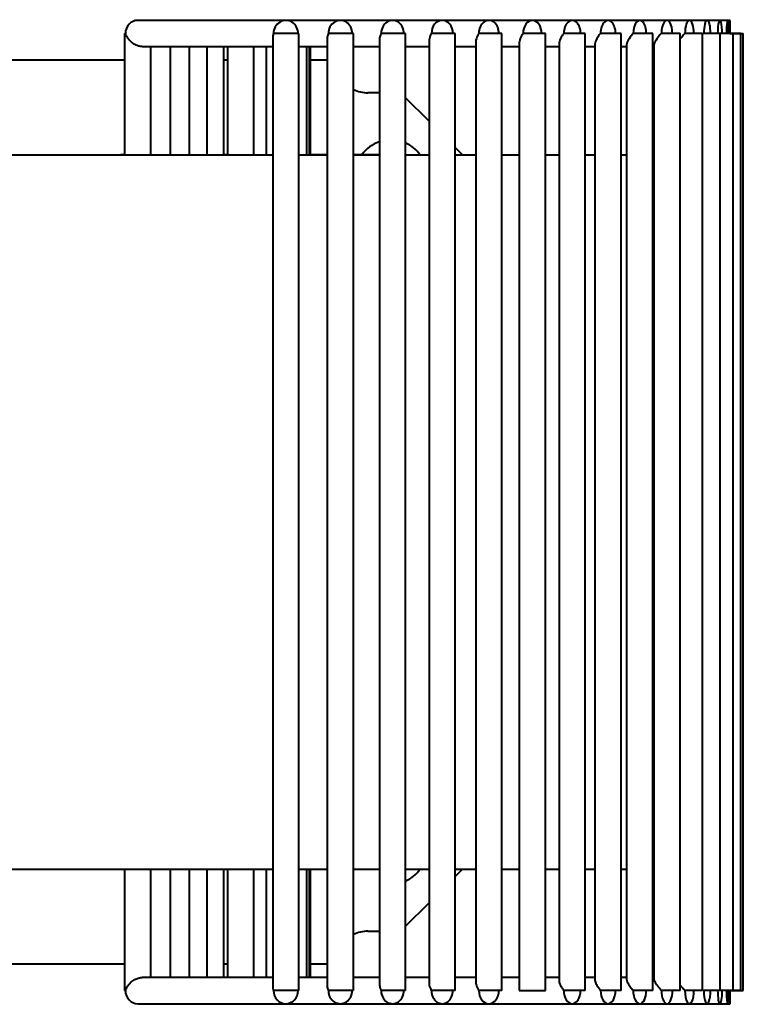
# Model space of a CAD drawing. Header units: millimetres. Extents: x 0 to 420, y -1 to 297.
# Tile 12 of 21: x 183 to 194, y 159 to 174. Entities that reach past the tile are written whole.
import ezdxf

# ---------------------------------------------------------------- set-up
doc = ezdxf.new("R2010")
doc.units = ezdxf.units.MM
doc.layers.add('INGOMBRO_MAIN_CS', color=7, linetype='Continuous')
doc.layers.add('Livello1', color=7, linetype='Continuous')

# ---------------------------------------------------------------- blocks, each defined once
blk = doc.blocks.new('SE')
at = {"layer": 'INGOMBRO_MAIN_CS', "color": 7, "linetype": 'Continuous', "lineweight": 40}
for p, q in [((187.418, 174.15), (185.16, 174.15)), ((188.248, 174.15), (185.458, 174.15)), ((189.045, 174.15), (185.745, 174.15)), ((189.803, 174.15), (186.017, 174.15)), ((190.515, 174.15), (186.273, 174.15)), ((191.178, 174.15), (186.511, 174.15)), ((191.785, 174.15), (186.729, 174.15)), ((187.468, 174.15), (187.371, 174.15)), ((187.538, 174.15), (187.468, 174.15)), ((187.581, 174.15), (187.538, 174.15)), ((192.332, 174.15), (191.785, 174.15)), ((192.815, 174.15), (192.332, 174.15)), ((193.23, 174.15), (192.815, 174.15)), ((193.573, 174.15), (193.23, 174.15)), ((193.844, 174.15), (193.573, 174.15)), ((194.038, 174.15), (193.844, 174.15)), ((194.155, 174.15), (194.038, 174.15)), ((194.194, 174.15), (194.155, 174.15)), ((194.194, 173.943), (194.194, 174.15)), ((184.96, 173.95), (184.976, 173.95)), ((184.96, 173.95), (184.96, 172.1)), ((184.976, 173.95), (184.972, 173.95)), ((187.23, 173.95), (187.227, 173.95)), ((187.618, 173.95), (187.227, 173.95)), ((187.605, 173.95), (187.23, 173.95)), ((187.618, 159.35), (187.618, 173.95)), ((188.067, 173.95), (188.063, 173.95)), ((188.448, 173.95), (188.063, 173.95)), ((188.429, 173.95), (188.067, 173.95)), ((188.448, 159.35), (188.448, 173.95)), ((188.872, 173.95), (188.868, 173.95)), ((189.245, 173.95), (188.868, 173.95)), ((189.218, 173.95), (188.872, 173.95)), ((189.245, 159.35), (189.245, 173.95)), ((189.639, 173.95), (189.635, 173.95)), ((190.003, 173.95), (189.635, 173.95)), ((189.966, 173.95), (189.639, 173.95)), ((190.003, 159.35), (190.003, 173.95)), ((190.362, 173.95), (190.358, 173.95)), ((190.715, 173.95), (190.358, 173.95)), ((190.669, 173.95), (190.362, 173.95)), ((190.715, 159.35), (190.715, 173.95)), ((191.036, 173.95), (191.032, 173.95)), ((191.378, 173.95), (191.032, 173.95)), ((191.319, 173.95), (191.036, 173.95)), ((191.378, 159.35), (191.378, 173.95)), ((191.656, 173.95), (191.651, 173.95)), ((191.985, 173.95), (191.651, 173.95)), ((191.913, 173.95), (191.656, 173.95)), ((191.985, 159.35), (191.985, 173.95)), ((192.217, 173.95), (192.211, 173.95)), ((192.532, 173.95), (192.211, 173.95)), ((192.447, 173.95), (192.217, 173.95)), ((192.532, 159.35), (192.532, 173.95)), ((192.715, 173.95), (192.708, 173.95)), ((193.015, 173.95), (192.708, 173.95)), ((192.915, 173.95), (192.715, 173.95)), ((193.015, 159.35), (193.015, 173.95)), ((193.145, 173.95), (193.139, 173.95)), ((193.43, 173.95), (193.139, 173.95)), ((193.314, 173.95), (193.145, 173.95)), ((193.43, 159.35), (193.43, 173.95)), ((193.505, 173.95), (193.498, 173.95)), ((193.774, 173.95), (193.498, 173.95)), ((193.642, 173.95), (193.505, 173.95)), ((193.774, 159.35), (193.774, 173.95)), ((193.792, 173.95), (193.785, 173.95)), ((194.044, 173.95), (193.785, 173.95)), ((193.895, 173.95), (193.792, 173.95)), ((194.003, 173.95), (193.997, 173.95)), ((194.238, 173.95), (193.997, 173.95)), ((194.073, 173.95), (194.044, 173.95)), ((194.044, 159.35), (194.044, 173.95)), ((194.138, 173.95), (194.131, 173.95)), ((194.356, 173.95), (194.131, 173.95)), ((194.187, 173.95), (194.395, 173.95)), ((194.195, 173.95), (194.356, 173.95)), ((194.196, 173.95), (194.238, 173.95)), ((194.238, 159.35), (194.238, 173.95)), ((194.356, 159.35), (194.356, 173.95)), ((194.395, 159.35), (194.395, 173.95)), ((187.218, 173.885), (187.218, 159.418)), ((188.048, 173.868), (188.048, 159.433)), ((188.845, 173.852), (188.845, 159.45)), ((189.603, 173.837), (189.603, 159.464)), ((190.315, 173.823), (190.315, 159.477)), ((190.978, 173.811), (190.978, 159.35)), ((191.585, 173.799), (191.585, 159.503)), ((192.132, 173.787), (192.132, 159.513)), ((192.615, 173.779), (192.615, 159.524)), ((185.228, 173.75), (187.218, 173.75)), ((185.354, 173.75), (185.354, 172.1)), ((185.543, 173.75), (187.218, 173.75)), ((185.656, 173.75), (185.656, 172.1)), ((185.844, 173.75), (187.218, 173.75)), ((185.944, 173.75), (185.944, 172.1)), ((186.131, 173.75), (187.218, 173.75)), ((186.217, 172.1), (186.217, 173.75)), ((186.401, 173.75), (187.218, 173.75)), ((186.473, 172.1), (186.473, 173.75)), ((186.511, 173.75), (187.218, 173.75)), ((186.529, 173.75), (186.529, 172.1)), ((186.882, 173.75), (187.218, 173.75)), ((186.929, 172.1), (186.929, 173.75)), ((187.126, 172.1), (187.126, 173.75)), ((187.618, 173.75), (188.048, 173.75)), ((187.618, 173.75), (188.048, 173.75)), ((187.618, 173.75), (188.048, 173.75)), ((187.618, 173.75), (188.048, 173.75)), ((187.618, 173.75), (188.048, 173.75)), ((187.618, 173.75), (188.048, 173.75)), ((187.739, 172.1), (187.739, 173.75)), ((187.781, 172.1), (187.781, 173.75)), ((187.795, 172.1), (187.795, 173.75)), ((188.448, 173.75), (188.845, 173.75)), ((188.448, 173.75), (188.845, 173.75)), ((188.448, 173.75), (188.845, 173.75)), ((188.448, 173.75), (188.845, 173.75)), ((188.448, 173.75), (188.845, 173.75)), ((189.245, 173.75), (189.603, 173.75)), ((189.245, 173.75), (189.603, 173.75)), ((189.245, 173.75), (189.603, 173.75)), ((189.245, 173.75), (189.603, 173.75)), ((190.003, 173.75), (190.315, 173.75)), ((190.003, 173.75), (190.315, 173.75)), ((190.003, 173.75), (190.315, 173.75)), ((190.715, 173.75), (190.978, 173.75)), ((190.715, 173.75), (190.978, 173.75)), ((191.378, 173.75), (191.585, 173.75)), ((191.985, 173.75), (192.132, 173.75)), ((192.532, 173.75), (192.615, 173.75)), ((193.015, 173.75), (193.03, 173.75)), ((193.03, 173.771), (193.03, 159.531)), ((184.96, 173.545), (182.829, 173.545)), ((186.529, 173.545), (186.473, 173.545)), ((188.048, 173.545), (187.795, 173.545)), ((188.845, 173.045), (188.668, 173.045)), ((189.603, 172.61), (189.245, 172.968)), ((190.112, 172.1), (190.003, 172.21)), ((180.572, 172.1), (187.218, 172.1)), ((180.572, 172.1), (187.218, 172.1)), ((184.96, 172.1), (184.895, 172.1)), ((186.529, 172.1), (186.473, 172.1)), ((187.618, 172.1), (188.048, 172.1)), ((187.618, 172.1), (188.048, 172.1)), ((188.048, 172.1), (187.781, 172.1)), ((188.448, 172.1), (188.845, 172.1)), ((188.845, 172.1), (188.448, 172.1)), ((189.245, 172.1), (189.603, 172.1)), ((190.003, 172.1), (190.315, 172.1)), ((190.715, 172.1), (190.978, 172.1)), ((191.378, 172.1), (191.585, 172.1)), ((191.985, 172.1), (192.132, 172.1)), ((192.532, 172.1), (192.615, 172.1)), ((193.015, 172.1), (193.03, 172.1)), ((180.572, 161.2), (187.218, 161.2)), ((184.96, 161.2), (184.96, 159.35)), ((185.354, 161.2), (185.354, 159.55)), ((185.656, 161.2), (185.656, 159.55)), ((185.944, 161.2), (185.944, 159.55)), ((186.217, 159.55), (186.217, 161.2)), ((186.473, 159.55), (186.473, 161.2)), ((186.529, 161.2), (186.529, 159.55)), ((186.929, 159.55), (186.929, 161.2)), ((187.126, 159.55), (187.126, 161.2)), ((187.618, 161.2), (188.048, 161.2)), ((187.739, 159.55), (187.739, 161.2)), ((187.781, 159.55), (187.781, 161.2)), ((187.795, 159.55), (187.795, 161.2)), ((188.448, 161.2), (188.845, 161.2)), ((189.245, 161.2), (189.603, 161.2)), ((190.003, 161.091), (190.112, 161.2)), ((190.003, 161.2), (190.315, 161.2)), ((190.715, 161.2), (190.978, 161.2)), ((191.378, 161.2), (191.585, 161.2)), ((191.985, 161.2), (192.132, 161.2)), ((192.532, 161.2), (192.615, 161.2)), ((193.015, 161.2), (193.03, 161.2)), ((189.245, 160.333), (189.603, 160.691)), ((188.668, 160.256), (188.845, 160.256)), ((182.829, 159.756), (184.96, 159.756)), ((186.473, 159.756), (186.529, 159.756)), ((187.795, 159.756), (188.048, 159.756)), ((187.218, 159.55), (185.228, 159.55)), ((187.218, 159.55), (185.543, 159.55)), ((187.218, 159.55), (185.844, 159.55)), ((187.218, 159.55), (186.131, 159.55)), ((187.218, 159.55), (186.401, 159.55)), ((187.218, 159.55), (186.882, 159.55)), ((188.048, 159.55), (187.618, 159.55)), ((188.048, 159.55), (187.618, 159.55)), ((188.048, 159.55), (187.618, 159.55)), ((188.048, 159.55), (187.618, 159.55)), ((188.048, 159.55), (187.618, 159.55)), ((188.845, 159.55), (188.448, 159.55)), ((188.845, 159.55), (188.448, 159.55)), ((188.845, 159.55), (188.448, 159.55)), ((188.845, 159.55), (188.448, 159.55)), ((189.603, 159.55), (189.245, 159.55)), ((189.603, 159.55), (189.245, 159.55)), ((189.603, 159.55), (189.245, 159.55)), ((190.315, 159.55), (190.003, 159.55)), ((190.315, 159.55), (190.003, 159.55)), ((190.978, 159.55), (190.715, 159.55)), ((191.585, 159.55), (191.378, 159.55)), ((192.132, 159.55), (191.985, 159.55)), ((192.615, 159.55), (192.532, 159.55)), ((193.03, 159.55), (193.015, 159.55)), ((184.96, 159.35), (184.976, 159.35)), ((187.618, 159.35), (187.227, 159.35)), ((188.448, 159.35), (188.063, 159.35)), ((189.245, 159.35), (188.868, 159.35)), ((190.003, 159.35), (189.635, 159.35)), ((190.715, 159.35), (190.358, 159.35)), ((190.978, 159.35), (191.378, 159.35)), ((191.985, 159.35), (191.651, 159.35)), ((192.532, 159.35), (192.211, 159.35)), ((193.015, 159.35), (192.708, 159.35)), ((193.43, 159.35), (193.139, 159.35)), ((193.774, 159.35), (193.498, 159.35)), ((194.044, 159.35), (193.785, 159.35)), ((194.238, 159.35), (193.997, 159.35)), ((194.356, 159.35), (194.131, 159.35)), ((194.194, 159.15), (194.194, 159.358)), ((194.194, 159.35), (194.395, 159.35)), ((185.16, 159.15), (187.418, 159.15)), ((185.458, 159.15), (188.248, 159.15)), ((185.745, 159.15), (189.045, 159.15)), ((186.017, 159.15), (189.803, 159.15)), ((186.273, 159.15), (190.515, 159.15)), ((186.729, 159.15), (191.785, 159.15)), ((187.248, 159.15), (187.371, 159.15)), ((187.371, 159.15), (187.581, 159.15)), ((191.785, 159.15), (192.332, 159.15)), ((192.332, 159.15), (192.815, 159.15)), ((192.815, 159.15), (193.23, 159.15)), ((193.23, 159.15), (193.573, 159.15)), ((193.573, 159.15), (193.844, 159.15)), ((193.844, 159.15), (194.038, 159.15)), ((194.038, 159.15), (194.155, 159.15)), ((194.155, 159.15), (194.194, 159.15))]:
    blk.add_line(p, q, dxfattribs=at)
for centre, radius, start, end in [((188.668, 173.545), 0.5, 243.8935, 270.0182), ((189.021, 171.777), 0.55, 108.7296, 143.9919), ((189.021, 171.777), 0.55, 36.0081, 66.0356), ((189.021, 161.524), 0.55, 293.9645, 323.9581), ((188.668, 159.756), 0.5, 90.0014, 116.1187)]:
    blk.add_arc(centre, radius, start, end, dxfattribs=at)
for centre, major_axis, ratio, start_param, end_param in [((185.16, 173.95), (0, -0.2), 0.939693, 3.141593, 4.712391), ((187.418, 173.95), (0, -0.2), 0.939693, 1.534844, 4.712389), ((188.248, 173.95), (0, -0.2), 0.906308, 1.533726, 4.712389), ((189.045, 173.95), (0, -0.2), 0.866025, 1.535298, 4.712389), ((189.803, 173.95), (0, -0.2), 0.819152, 1.571042, 4.712389), ((190.515, 173.95), (0, -0.2), 0.766044, 1.534913, 4.712389), ((191.178, 173.95), (0, -0.2), 0.707107, 1.570969, 4.712389), ((191.785, 173.95), (0, -0.2), 0.642788, 1.535242, 4.712389), ((192.332, 173.95), (0, -0.2), 0.573576, 1.534902, 4.712389), ((192.815, 173.95), (0, -0.2), 0.5, 1.533604, 4.712389), ((193.23, 173.95), (0, -0.2), 0.422618, 1.53491, 4.712389), ((193.573, 173.95), (0, -0.2), 0.34202, 1.571152, 4.712389), ((193.844, 173.95), (0, -0.2), 0.258819, 1.571217, 4.712389), ((194.038, 173.95), (0, -0.2), 0.173648, 1.535285, 4.712389), ((194.155, 173.95), (0, -0.2), 0.087156, 1.535125, 4.712389), ((185.16, 159.35), (0, 0.2), 0.939693, 1.570831, 3.141593), ((187.418, 159.35), (0, 0.2), 0.939693, 1.570829, 4.712216), ((188.248, 159.35), (0, 0.2), 0.906308, 1.570829, 4.74946), ((189.045, 159.35), (0, 0.2), 0.866025, 1.570829, 4.747888), ((189.803, 159.35), (0, 0.2), 0.819152, 1.570829, 4.748726), ((190.515, 159.35), (0, 0.2), 0.766044, 1.570829, 4.712201), ((191.785, 159.35), (0, 0.2), 0.642788, 1.570829, 4.712245), ((192.332, 159.35), (0, 0.2), 0.573576, 1.570829, 4.712168), ((192.815, 159.35), (0, 0.2), 0.5, 1.570829, 4.711948), ((193.23, 159.35), (0, 0.2), 0.422618, 1.570829, 4.712225), ((193.573, 159.35), (0, 0.2), 0.34202, 1.570829, 4.748049), ((193.844, 159.35), (0, 0.2), 0.258819, 1.570829, 4.747352), ((194.038, 159.35), (0, 0.2), 0.173648, 1.570829, 4.71189), ((194.155, 159.35), (0, 0.2), 0.087156, 1.570829, 4.74806)]:
    blk.add_ellipse(centre, major_axis=major_axis, ratio=ratio, start_param=start_param, end_param=end_param, dxfattribs=at)
for points, knots in [([(185.229, 173.75), (185.218, 173.75), (185.207, 173.751), (185.196, 173.753), (185.18, 173.756), (185.165, 173.761), (185.15, 173.766), (185.129, 173.775), (185.11, 173.785), (185.092, 173.797), (185.068, 173.814), (185.047, 173.833), (185.03, 173.853), (185.02, 173.865), (185.011, 173.877), (185.003, 173.889), (184.997, 173.898), (184.993, 173.906), (184.988, 173.914), (184.986, 173.919), (184.984, 173.924), (184.981, 173.93), (184.98, 173.934), (184.978, 173.938), (184.977, 173.943), (184.977, 173.944), (184.976, 173.946), (184.976, 173.948), (184.976, 173.948), (184.976, 173.949), (184.976, 173.95)], [0.369057, 0.369057, 0.369057, 0.369057, 0.427114, 0.427114, 0.427114, 0.5076287, 0.5076287, 0.5076287, 0.6194504, 0.6194504, 0.6194504, 0.7736385, 0.7736385, 0.7736385, 0.8638167, 0.8638167, 0.8638167, 0.9233168, 0.9233168, 0.9233168, 0.9585512, 0.9585512, 0.9585512, 0.9863804, 0.9863804, 0.9863804, 0.9950564, 0.9950564, 0.9950564, 1, 1, 1, 1]), ([(187.227, 173.95), (187.227, 173.949), (187.227, 173.948), (187.227, 173.947), (187.227, 173.945), (187.226, 173.943), (187.226, 173.941), (187.224, 173.931), (187.222, 173.923), (187.22, 173.914), (187.219, 173.904), (187.218, 173.894), (187.218, 173.884)], [0, 0, 0, 0, 0.0044217, 0.0044217, 0.0044217, 0.0147819, 0.0147819, 0.0147819, 0.0624925, 0.0624925, 0.0624925, 0.1211585, 0.1211585, 0.1211585, 0.1211585]), ([(188.063, 173.95), (188.063, 173.949), (188.063, 173.948), (188.063, 173.947), (188.063, 173.945), (188.062, 173.943), (188.062, 173.94), (188.059, 173.931), (188.056, 173.922), (188.054, 173.914), (188.05, 173.898), (188.048, 173.882), (188.048, 173.867)], [0, 0, 0, 0, 0.0045154, 0.0045154, 0.0045154, 0.0150459, 0.0150459, 0.0150459, 0.0634218, 0.0634218, 0.0634218, 0.1529165, 0.1529165, 0.1529165, 0.1529165]), ([(188.868, 173.95), (188.868, 173.949), (188.868, 173.948), (188.868, 173.947), (188.867, 173.945), (188.867, 173.943), (188.866, 173.941), (188.862, 173.931), (188.859, 173.923), (188.856, 173.915), (188.849, 173.893), (188.845, 173.871), (188.845, 173.851)], [0, 0, 0, 0, 0.0043839, 0.0043839, 0.0043839, 0.0146765, 0.0146765, 0.0146765, 0.0621262, 0.0621262, 0.0621262, 0.1850462, 0.1850462, 0.1850462, 0.1850462]), ([(189.635, 173.95), (189.635, 173.949), (189.635, 173.948), (189.634, 173.947), (189.634, 173.945), (189.633, 173.943), (189.632, 173.941), (189.628, 173.931), (189.624, 173.923), (189.62, 173.914), (189.609, 173.887), (189.603, 173.86), (189.603, 173.836)], [0, 0, 0, 0, 0.0044539, 0.0044539, 0.0044539, 0.014872, 0.014872, 0.014872, 0.0628075, 0.0628075, 0.0628075, 0.2162567, 0.2162567, 0.2162567, 0.2162567]), ([(190.358, 173.95), (190.358, 173.949), (190.358, 173.948), (190.357, 173.947), (190.357, 173.945), (190.356, 173.943), (190.355, 173.941), (190.35, 173.931), (190.345, 173.923), (190.341, 173.914), (190.327, 173.885), (190.317, 173.856), (190.316, 173.83), (190.316, 173.828), (190.315, 173.825), (190.315, 173.822)], [0, 0, 0, 0, 0.004416, 0.004416, 0.004416, 0.014766, 0.014766, 0.014766, 0.0624364, 0.0624364, 0.0624364, 0.2285959, 0.2285959, 0.2285959, 0.2452504, 0.2452504, 0.2452504, 0.2452504]), ([(191.032, 173.95), (191.032, 173.949), (191.031, 173.948), (191.031, 173.947), (191.03, 173.945), (191.029, 173.943), (191.028, 173.941), (191.023, 173.931), (191.018, 173.923), (191.013, 173.915), (190.997, 173.885), (190.984, 173.856), (190.98, 173.83), (190.979, 173.823), (190.978, 173.816), (190.978, 173.81)], [0, 0, 0, 0, 0.0043627, 0.0043627, 0.0043627, 0.0146176, 0.0146176, 0.0146176, 0.0619231, 0.0619231, 0.0619231, 0.2282742, 0.2282742, 0.2282742, 0.2735245, 0.2735245, 0.2735245, 0.2735245]), ([(191.651, 173.95), (191.651, 173.949), (191.651, 173.948), (191.651, 173.947), (191.65, 173.945), (191.649, 173.943), (191.647, 173.941), (191.642, 173.931), (191.636, 173.923), (191.631, 173.915), (191.612, 173.885), (191.597, 173.856), (191.59, 173.83), (191.587, 173.819), (191.585, 173.808), (191.585, 173.798)], [0, 0, 0, 0, 0.0043886, 0.0043886, 0.0043886, 0.0146895, 0.0146895, 0.0146895, 0.062171, 0.062171, 0.062171, 0.2284298, 0.2284298, 0.2284298, 0.3018623, 0.3018623, 0.3018623, 0.3018623]), ([(192.211, 173.95), (192.211, 173.949), (192.211, 173.948), (192.211, 173.947), (192.21, 173.945), (192.209, 173.943), (192.208, 173.941), (192.202, 173.931), (192.195, 173.923), (192.189, 173.914), (192.169, 173.885), (192.152, 173.856), (192.142, 173.83), (192.136, 173.814), (192.132, 173.8), (192.132, 173.787), (192.132, 173.787), (192.132, 173.787), (192.132, 173.787)], [0, 0, 0, 0, 0.0044169, 0.0044169, 0.0044169, 0.0147685, 0.0147685, 0.0147685, 0.0624454, 0.0624454, 0.0624454, 0.2286018, 0.2286018, 0.2286018, 0.329152, 0.329152, 0.329152, 0.3297283, 0.3297283, 0.3297283, 0.3297283]), ([(192.708, 173.95), (192.708, 173.949), (192.708, 173.948), (192.708, 173.947), (192.707, 173.945), (192.706, 173.942), (192.704, 173.94), (192.698, 173.931), (192.691, 173.922), (192.684, 173.914), (192.662, 173.884), (192.643, 173.856), (192.63, 173.83), (192.623, 173.814), (192.617, 173.799), (192.616, 173.787), (192.615, 173.784), (192.615, 173.781), (192.615, 173.778)], [0, 0, 0, 0, 0.0045258, 0.0045258, 0.0045258, 0.0150752, 0.0150752, 0.0150752, 0.0635256, 0.0635256, 0.0635256, 0.2292769, 0.2292769, 0.2292769, 0.3296957, 0.3296957, 0.3296957, 0.3549114, 0.3549114, 0.3549114, 0.3549114]), ([(193.139, 173.95), (193.139, 173.949), (193.138, 173.948), (193.138, 173.947), (193.137, 173.945), (193.136, 173.943), (193.134, 173.941), (193.128, 173.931), (193.12, 173.923), (193.113, 173.914), (193.089, 173.885), (193.068, 173.856), (193.053, 173.83), (193.044, 173.814), (193.037, 173.8), (193.033, 173.787), (193.031, 173.781), (193.03, 173.775), (193.03, 173.769)], [0, 0, 0, 0, 0.0044162, 0.0044162, 0.0044162, 0.0147664, 0.0147664, 0.0147664, 0.0624381, 0.0624381, 0.0624381, 0.2285997, 0.2285997, 0.2285997, 0.3291521, 0.3291521, 0.3291521, 0.3805833, 0.3805833, 0.3805833, 0.3805833]), ([(193.498, 173.95), (193.498, 173.949), (193.498, 173.948), (193.498, 173.947), (193.497, 173.945), (193.495, 173.943), (193.494, 173.941), (193.487, 173.931), (193.479, 173.923), (193.472, 173.914), (193.456, 173.896), (193.44, 173.877), (193.427, 173.859)], [0, 0, 0, 0, 0.0043974, 0.0043974, 0.0043974, 0.014714, 0.014714, 0.014714, 0.0622559, 0.0622559, 0.0622559, 0.1685312, 0.1685312, 0.1685312, 0.1685312]), ([(184.976, 159.35), (184.976, 159.352), (184.976, 159.353), (184.976, 159.355), (184.977, 159.358), (184.978, 159.361), (184.979, 159.363), (184.982, 159.375), (184.988, 159.386), (184.994, 159.396), (185.009, 159.424), (185.03, 159.451), (185.057, 159.476), (185.074, 159.491), (185.093, 159.506), (185.115, 159.518), (185.131, 159.527), (185.15, 159.535), (185.169, 159.541), (185.184, 159.546), (185.201, 159.549), (185.217, 159.55), (185.221, 159.55), (185.225, 159.55), (185.229, 159.55)], [0, 0, 0, 0, 0.0074703, 0.0074703, 0.0074703, 0.0242456, 0.0242456, 0.0242456, 0.0998033, 0.0998033, 0.0998033, 0.3005134, 0.3005134, 0.3005134, 0.4268824, 0.4268824, 0.4268824, 0.5264658, 0.5264658, 0.5264658, 0.610159, 0.610159, 0.610159, 0.6311406, 0.6311406, 0.6311406, 0.6311406]), ([(192.132, 159.514), (192.132, 159.51), (192.132, 159.506), (192.133, 159.502), (192.136, 159.485), (192.143, 159.465), (192.154, 159.444), (192.16, 159.433), (192.166, 159.421), (192.174, 159.409), (192.179, 159.401), (192.185, 159.393), (192.19, 159.385), (192.194, 159.38), (192.197, 159.375), (192.201, 159.37), (192.204, 159.365), (192.209, 159.36), (192.211, 159.354), (192.211, 159.353), (192.211, 159.352), (192.211, 159.351), (192.211, 159.351), (192.211, 159.351), (192.211, 159.35)], [0.6722183, 0.6722183, 0.6722183, 0.6722183, 0.7028223, 0.7028223, 0.7028223, 0.826436, 0.826436, 0.826436, 0.8956166, 0.8956166, 0.8956166, 0.9410344, 0.9410344, 0.9410344, 0.9679788, 0.9679788, 0.9679788, 0.9950778, 0.9950778, 0.9950778, 0.998952, 0.998952, 0.998952, 1, 1, 1, 1]), ([(192.615, 159.524), (192.615, 159.512), (192.619, 159.498), (192.625, 159.483), (192.634, 159.462), (192.648, 159.439), (192.664, 159.415), (192.67, 159.406), (192.677, 159.397), (192.683, 159.388), (192.687, 159.383), (192.691, 159.378), (192.695, 159.372), (192.7, 159.367), (192.705, 159.362), (192.707, 159.355), (192.708, 159.354), (192.708, 159.353), (192.708, 159.352), (192.708, 159.351), (192.708, 159.351), (192.708, 159.35)], [0.6446009, 0.6446009, 0.6446009, 0.6446009, 0.7447564, 0.7447564, 0.7447564, 0.8847021, 0.8847021, 0.8847021, 0.9342383, 0.9342383, 0.9342383, 0.964112, 0.964112, 0.964112, 0.9941187, 0.9941187, 0.9941187, 0.9983663, 0.9983663, 0.9983663, 1, 1, 1, 1]), ([(193.03, 159.532), (193.03, 159.523), (193.033, 159.513), (193.037, 159.502), (193.044, 159.485), (193.056, 159.465), (193.07, 159.445), (193.078, 159.433), (193.086, 159.421), (193.096, 159.409), (193.102, 159.401), (193.108, 159.393), (193.115, 159.385), (193.119, 159.38), (193.123, 159.375), (193.127, 159.37), (193.131, 159.365), (193.135, 159.36), (193.138, 159.354), (193.138, 159.353), (193.139, 159.352), (193.139, 159.351), (193.139, 159.351), (193.139, 159.351), (193.139, 159.35)], [0.6194557, 0.6194557, 0.6194557, 0.6194557, 0.7027724, 0.7027724, 0.7027724, 0.8263686, 0.8263686, 0.8263686, 0.8955697, 0.8955697, 0.8955697, 0.9410051, 0.9410051, 0.9410051, 0.967962, 0.967962, 0.967962, 0.9950734, 0.9950734, 0.9950734, 0.9989481, 0.9989481, 0.9989481, 1, 1, 1, 1]), ([(187.218, 159.418), (187.218, 159.415), (187.218, 159.412), (187.218, 159.409), (187.218, 159.401), (187.219, 159.393), (187.221, 159.385), (187.221, 159.38), (187.222, 159.375), (187.224, 159.37), (187.225, 159.365), (187.226, 159.36), (187.227, 159.354), (187.227, 159.353), (187.227, 159.352), (187.227, 159.351), (187.227, 159.351), (187.227, 159.351), (187.227, 159.35)], [0.8774847, 0.8774847, 0.8774847, 0.8774847, 0.8958709, 0.8958709, 0.8958709, 0.9411938, 0.9411938, 0.9411938, 0.9680701, 0.9680701, 0.9680701, 0.9951026, 0.9951026, 0.9951026, 0.9989736, 0.9989736, 0.9989736, 1, 1, 1, 1]), ([(188.048, 159.434), (188.048, 159.428), (188.048, 159.421), (188.049, 159.415), (188.05, 159.407), (188.051, 159.398), (188.053, 159.389), (188.055, 159.383), (188.056, 159.378), (188.058, 159.372), (188.06, 159.367), (188.062, 159.362), (188.063, 159.355), (188.063, 159.354), (188.063, 159.353), (188.063, 159.352), (188.063, 159.351), (188.063, 159.351), (188.063, 159.35)], [0.8473718, 0.8473718, 0.8473718, 0.8473718, 0.8836206, 0.8836206, 0.8836206, 0.9335504, 0.9335504, 0.9335504, 0.963714, 0.963714, 0.963714, 0.9940064, 0.9940064, 0.9940064, 0.9982802, 0.9982802, 0.9982802, 1, 1, 1, 1]), ([(188.845, 159.45), (188.845, 159.449), (188.845, 159.447), (188.845, 159.446), (188.845, 159.434), (188.847, 159.422), (188.85, 159.41), (188.851, 159.402), (188.854, 159.394), (188.857, 159.385), (188.858, 159.38), (188.86, 159.375), (188.862, 159.37), (188.864, 159.365), (188.866, 159.361), (188.868, 159.354), (188.868, 159.353), (188.868, 159.352), (188.868, 159.351), (188.868, 159.351), (188.868, 159.351), (188.868, 159.35)], [0.8153896, 0.8153896, 0.8153896, 0.8153896, 0.8238846, 0.8238846, 0.8238846, 0.8938321, 0.8938321, 0.8938321, 0.9399149, 0.9399149, 0.9399149, 0.9673366, 0.9673366, 0.9673366, 0.9949028, 0.9949028, 0.9949028, 0.9988001, 0.9988001, 0.9988001, 1, 1, 1, 1]), ([(189.603, 159.464), (189.603, 159.461), (189.603, 159.457), (189.603, 159.454), (189.605, 159.428), (189.614, 159.4), (189.628, 159.37), (189.629, 159.368), (189.63, 159.365), (189.631, 159.362), (189.632, 159.36), (189.633, 159.358), (189.633, 159.357), (189.634, 159.356), (189.634, 159.354), (189.634, 159.353), (189.635, 159.352), (189.635, 159.351), (189.635, 159.35)], [0.7845331, 0.7845331, 0.7845331, 0.7845331, 0.8066843, 0.8066843, 0.8066843, 0.9672994, 0.9672994, 0.9672994, 0.982594, 0.982594, 0.982594, 0.9911901, 0.9911901, 0.9911901, 0.9963785, 0.9963785, 0.9963785, 1, 1, 1, 1]), ([(190.315, 159.478), (190.316, 159.467), (190.317, 159.456), (190.32, 159.445), (190.322, 159.433), (190.326, 159.421), (190.331, 159.409), (190.334, 159.401), (190.338, 159.393), (190.342, 159.385), (190.345, 159.38), (190.347, 159.375), (190.35, 159.37), (190.352, 159.365), (190.355, 159.36), (190.357, 159.354), (190.357, 159.353), (190.358, 159.352), (190.358, 159.351), (190.358, 159.351), (190.358, 159.351), (190.358, 159.35)], [0.7565265, 0.7565265, 0.7565265, 0.7565265, 0.8263644, 0.8263644, 0.8263644, 0.8955666, 0.8955666, 0.8955666, 0.9410031, 0.9410031, 0.9410031, 0.9679608, 0.9679608, 0.9679608, 0.995073, 0.995073, 0.995073, 0.9989478, 0.9989478, 0.9989478, 1, 1, 1, 1]), ([(191.585, 159.503), (191.585, 159.503), (191.585, 159.503), (191.585, 159.502), (191.585, 159.485), (191.59, 159.466), (191.599, 159.446), (191.604, 159.434), (191.61, 159.422), (191.617, 159.41), (191.621, 159.402), (191.626, 159.393), (191.631, 159.385), (191.634, 159.38), (191.638, 159.375), (191.641, 159.37), (191.644, 159.365), (191.648, 159.361), (191.65, 159.354), (191.651, 159.353), (191.651, 159.352), (191.651, 159.351), (191.651, 159.351), (191.651, 159.351), (191.651, 159.35)], [0.6982847, 0.6982847, 0.6982847, 0.6982847, 0.7012733, 0.7012733, 0.7012733, 0.8242452, 0.8242452, 0.8242452, 0.8940846, 0.8940846, 0.8940846, 0.9400735, 0.9400735, 0.9400735, 0.9674277, 0.9674277, 0.9674277, 0.9949277, 0.9949277, 0.9949277, 0.9988217, 0.9988217, 0.9988217, 1, 1, 1, 1]), ([(193.429, 159.438), (193.437, 159.429), (193.444, 159.419), (193.452, 159.409), (193.459, 159.401), (193.466, 159.393), (193.473, 159.385), (193.477, 159.38), (193.481, 159.375), (193.486, 159.37), (193.49, 159.365), (193.495, 159.36), (193.498, 159.354), (193.498, 159.353), (193.498, 159.352), (193.498, 159.351), (193.498, 159.351), (193.498, 159.351), (193.498, 159.35)], [0.8386721, 0.8386721, 0.8386721, 0.8386721, 0.8945503, 0.8945503, 0.8945503, 0.940366, 0.940366, 0.940366, 0.9675956, 0.9675956, 0.9675956, 0.9949737, 0.9949737, 0.9949737, 0.9988616, 0.9988616, 0.9988616, 1, 1, 1, 1])]:
    blk.add_open_spline(points, degree=3, knots=knots, dxfattribs=at)

msp = doc.modelspace()

# ---------------------------------------------------------------- block references
at = {"layer": 'Livello1'}
msp.add_blockref('SE', (0, 0), dxfattribs=at)

doc.saveas('drawing.dxf')
